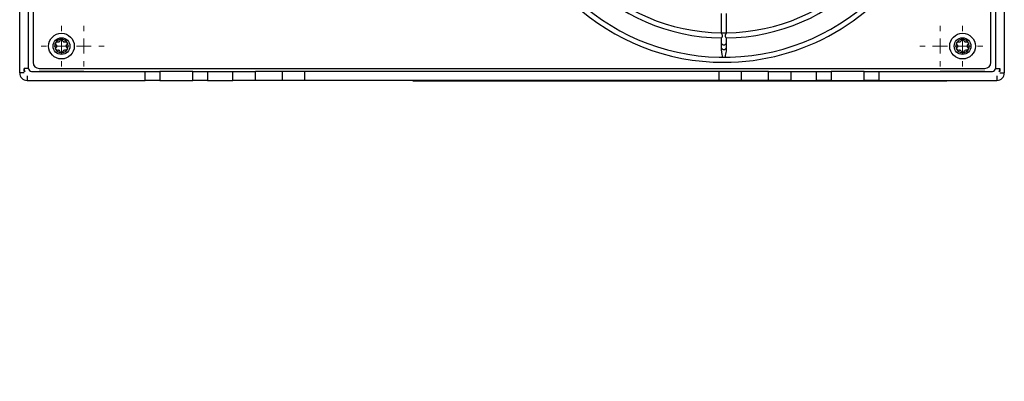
# Model space of a CAD drawing. Header units: millimetres. Extents: x -0.43 to 1.28, y -0.94 to 1.34.
# Tile 1 of 177: x 0.04 to 0.37, y -0.73 to -0.61. Entities that reach past the tile are written whole.
import ezdxf

# ---------------------------------------------------------------- set-up
doc = ezdxf.new("R2010")
doc.units = ezdxf.units.MM

# ---------------------------------------------------------------- blocks, each defined once
blk = doc.blocks.new('SW_CENTERMARKSYMBOL_15')
at = {"color": 0, "linetype": 'Continuous', "lineweight": 18}
for p, q in [((0, 0.005), (0, 0.0068)), ((-0.005, 0), (-0.0068, 0)), ((0, 0), (-0.0025, 0)), ((0, 0), (0, 0.0025)), ((0, 0), (0, -0.0025)), ((0, 0), (0.0025, 0)), ((0.005, 0), (0.0068, 0)), ((0, -0.005), (0, -0.0068))]:
    blk.add_line(p, q, dxfattribs=at)
blk = doc.blocks.new('SW_CENTERMARKSYMBOL_16')
at = {"color": 0, "linetype": 'Continuous', "lineweight": 18}
for p, q in [((0, 0.005), (0, 0.0068)), ((-0.005, 0), (-0.0068, 0)), ((0, 0), (-0.0025, 0)), ((0, 0), (0, 0.0025)), ((0, 0), (0, -0.0025)), ((0, 0), (0.0025, 0)), ((0.005, 0), (0.0068, 0)), ((0, -0.005), (0, -0.0068))]:
    blk.add_line(p, q, dxfattribs=at)
blk = doc.blocks.new('SW_CENTERMARKSYMBOL_21')
at = {"color": 0, "linetype": 'Continuous', "lineweight": 18}
for p, q in [((0, 0.005), (0, 0.0068)), ((-0.005, 0), (-0.0068, 0)), ((0, 0), (-0.0025, 0)), ((0, 0), (0, 0.0025)), ((0, 0), (0, -0.0025)), ((0, 0), (0.0025, 0)), ((0.005, 0), (0.0068, 0)), ((0, -0.005), (0, -0.0068))]:
    blk.add_line(p, q, dxfattribs=at)
blk = doc.blocks.new('SW_CENTERMARKSYMBOL_22')
at = {"color": 0, "linetype": 'Continuous', "lineweight": 18}
for p, q in [((0, 0.005), (0, 0.0068)), ((-0.005, 0), (-0.0068, 0)), ((0, 0), (-0.0025, 0)), ((0, 0), (0, 0.0025)), ((0, 0), (0, -0.0025)), ((0, 0), (0.0025, 0)), ((0.005, 0), (0.0068, 0)), ((0, -0.005), (0, -0.0068))]:
    blk.add_line(p, q, dxfattribs=at)

msp = doc.modelspace()

# ---------------------------------------------------------------- linework, layer by layer
at = {"color": 7, "linetype": 'Continuous', "lineweight": 25}
for p, q in [((0.042609, -0.583343), (0.042609, -0.621843)), ((0.363609, -0.621843), (0.363609, -0.583343)), ((0.038109, -0.625343), (0.038109, -0.600337)), ((0.041109, -0.623843), (0.041109, -0.600337)), ((0.365109, -0.600337), (0.365109, -0.623843)), ((0.368109, -0.600337), (0.368109, -0.625343)), ((0.273259, -0.605405), (0.273259, -0.611915)), ((0.274959, -0.611915), (0.274959, -0.6054)), ((0.273268, -0.611909), (0.27325, -0.611909)), ((0.273259, -0.613588), (0.273259, -0.615218)), ((0.274959, -0.615218), (0.274959, -0.613597)), ((0.273259, -0.615218), (0.273259, -0.616789)), ((0.273259, -0.616789), (0.273259, -0.617991)), ((0.274959, -0.616789), (0.274959, -0.615218)), ((0.274959, -0.617978), (0.274959, -0.616789)), ((0.273562, -0.621791), (0.273562, -0.621793)), ((0.273562, -0.621793), (0.274657, -0.621793)), ((0.274657, -0.621793), (0.274657, -0.621791)), ((0.039609, -0.625343), (0.038109, -0.625343)), ((0.039609, -0.624843), (0.039609, -0.623843)), ((0.041109, -0.623843), (0.039609, -0.623843)), ((0.039818, -0.624843), (0.039609, -0.624843)), ((0.039752, -0.624675), (0.039752, -0.624843)), ((0.040609, -0.626343), (0.040609, -0.627843)), ((0.042109, -0.624843), (0.080109, -0.624843)), ((0.044609, -0.623843), (0.361609, -0.623843)), ((0.044609, -0.624769), (0.059609, -0.624769)), ((0.044609, -0.624769), (0.044609, -0.624843)), ((0.059609, -0.624843), (0.059609, -0.624769)), ((0.080109, -0.627843), (0.080109, -0.624843)), ((0.080109, -0.624843), (0.085109, -0.624843)), ((0.085109, -0.624843), (0.085109, -0.627843)), ((0.096109, -0.624843), (0.085109, -0.624843)), ((0.096109, -0.627843), (0.096109, -0.624843)), ((0.096109, -0.624843), (0.101109, -0.624843)), ((0.101109, -0.624843), (0.101109, -0.627843)), ((0.101109, -0.624843), (0.109587, -0.624843)), ((0.109587, -0.627843), (0.109587, -0.624843)), ((0.109587, -0.624843), (0.117104, -0.624843)), ((0.117104, -0.627843), (0.117104, -0.624843)), ((0.126193, -0.624843), (0.117104, -0.624843)), ((0.126193, -0.627843), (0.126193, -0.624843)), ((0.133711, -0.624843), (0.126193, -0.624843)), ((0.133711, -0.627843), (0.133711, -0.624843)), ((0.272508, -0.624843), (0.133711, -0.624843)), ((0.272508, -0.627843), (0.272508, -0.624843)), ((0.280025, -0.624843), (0.272508, -0.624843)), ((0.280025, -0.627843), (0.280025, -0.624843)), ((0.289114, -0.624843), (0.280025, -0.624843)), ((0.289114, -0.627843), (0.289114, -0.624843)), ((0.289114, -0.624843), (0.296632, -0.624843)), ((0.296632, -0.627843), (0.296632, -0.624843)), ((0.296632, -0.624843), (0.305109, -0.624843)), ((0.305109, -0.627843), (0.305109, -0.624843)), ((0.305109, -0.624843), (0.310109, -0.624843)), ((0.310109, -0.624843), (0.310109, -0.627843)), ((0.321109, -0.624843), (0.310109, -0.624843)), ((0.321109, -0.627843), (0.321109, -0.624843)), ((0.321109, -0.624843), (0.326109, -0.624843)), ((0.326109, -0.624843), (0.326109, -0.627843)), ((0.326109, -0.624843), (0.364109, -0.624843)), ((0.346609, -0.624769), (0.361609, -0.624769)), ((0.346609, -0.624769), (0.346609, -0.624843)), ((0.361609, -0.624843), (0.361609, -0.624769)), ((0.365109, -0.623843), (0.366609, -0.623843)), ((0.365609, -0.626343), (0.365609, -0.627843)), ((0.366609, -0.624843), (0.366401, -0.624843)), ((0.366609, -0.623843), (0.366609, -0.624843)), ((0.366609, -0.625343), (0.368109, -0.625343)), ((0.040609, -0.627843), (0.080109, -0.627843)), ((0.085109, -0.627843), (0.080109, -0.627843)), ((0.085109, -0.627843), (0.096109, -0.627843)), ((0.101109, -0.627843), (0.096109, -0.627843)), ((0.101109, -0.627843), (0.109587, -0.627843)), ((0.117104, -0.627843), (0.109587, -0.627843)), ((0.126193, -0.627843), (0.117104, -0.627843)), ((0.133711, -0.627843), (0.126193, -0.627843)), ((0.272508, -0.627843), (0.133711, -0.627843)), ((0.16984, -0.627843), (0.16984, -0.628009)), ((0.16984, -0.628009), (0.348897, -0.628009)), ((0.280025, -0.627843), (0.272508, -0.627843)), ((0.289114, -0.627843), (0.280025, -0.627843)), ((0.296632, -0.627843), (0.289114, -0.627843)), ((0.296632, -0.627843), (0.305109, -0.627843)), ((0.310109, -0.627843), (0.305109, -0.627843)), ((0.310109, -0.627843), (0.321109, -0.627843)), ((0.326109, -0.627843), (0.321109, -0.627843)), ((0.326109, -0.627843), (0.365609, -0.627843)), ((0.348897, -0.627843), (0.348897, -0.628009))]:
    msp.add_line(p, q, dxfattribs=at)
at = {"color": 250, "linetype": 'Continuous', "lineweight": 25}
msp.add_line((0.273259, -0.611915), (0.274959, -0.611915), dxfattribs=at)
at = {"color": 7, "linetype": 'Continuous', "lineweight": 25}
for centre, radius in [((0.052117, -0.616356), 0.0043), ((0.052117, -0.616356), 0.0028), ((0.354117, -0.616356), 0.0043), ((0.354117, -0.616356), 0.0028)]:
    msp.add_circle(centre, radius, dxfattribs=at)
for centre, radius, start, end in [((0.274109, -0.547343), 0.07445, 100.435006, 270), ((0.274109, -0.547343), 0.07275, 99.010002, 90), ((0.274109, -0.547343), 0.07445, 270, 90.00257), ((0.274109, -0.547343), 0.0662722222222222, 180.716641, 269.280949), ((0.274109, -0.547343), 0.0645722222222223, 180.749465, 269.237848), ((0.274109, -0.547343), 0.0662722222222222, 270.716697, 359.283567), ((0.274109, -0.547343), 0.0645722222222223, 270.750113, 359.242295), ((0.052109, -0.616343), 0.00225, 150.970587, 210.970587), ((0.052109, -0.616343), 0.00225, 90.970587, 150.970587), ((0.052109, -0.616343), 0.001631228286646, 178.036735, 183.90444), ((0.04963, -0.616385), 0.000854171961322, 355.361247, 6.579928), ((0.050833, -0.614217), 0.0008541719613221, 295.361247, 306.579928), ((0.052109, -0.616343), 0.0016312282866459, 118.036735, 123.90444), ((0.052109, -0.616343), 0.00225, 30.970587, 90.970587), ((0.053312, -0.614175), 0.0008541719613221, 235.361247, 246.579928), ((0.052109, -0.616343), 0.0016312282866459, 58.036735, 63.90444), ((0.054588, -0.616301), 0.0008541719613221, 175.361247, 186.579928), ((0.052109, -0.616343), 0.0016312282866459, 358.036735, 3.90444), ((0.052109, -0.616343), 0.00225, 330.970587, 30.970587), ((0.354109, -0.616343), 0.00225, 150.970587, 210.970587), ((0.354109, -0.616343), 0.00225, 90.970587, 150.970587), ((0.354109, -0.616343), 0.001631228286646, 178.036735, 183.90444), ((0.35163, -0.616385), 0.000854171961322, 355.361247, 6.579928), ((0.352833, -0.614217), 0.0008541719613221, 295.361247, 306.579928), ((0.354109, -0.616343), 0.001631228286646, 118.036735, 123.90444), ((0.354109, -0.616343), 0.00225, 30.970587, 90.970587), ((0.355312, -0.614175), 0.000854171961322, 235.361247, 246.579928), ((0.354109, -0.616343), 0.0016312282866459, 58.036735, 63.90444), ((0.356588, -0.616301), 0.0008541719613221, 175.361247, 186.579928), ((0.354109, -0.616343), 0.0016312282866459, 358.036735, 3.90444), ((0.354109, -0.616343), 0.00225, 330.970587, 30.970587), ((0.052109, -0.616343), 0.0022500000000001, 210.970587, 270.970587), ((0.052109, -0.616343), 0.001631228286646, 238.036735, 243.90444), ((0.050906, -0.61851), 0.0008541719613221, 55.361247, 66.579928), ((0.052109, -0.616343), 0.0022500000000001, 270.970587, 330.970587), ((0.052109, -0.616343), 0.001631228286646, 298.036735, 303.90444), ((0.053385, -0.618468), 0.0008541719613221, 115.361247, 126.579928), ((0.354109, -0.616343), 0.00225, 210.970587, 270.970587), ((0.354109, -0.616343), 0.001631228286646, 238.036735, 243.90444), ((0.352906, -0.61851), 0.000854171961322, 55.361247, 66.579928), ((0.354109, -0.616343), 0.00225, 270.970587, 330.970587), ((0.354109, -0.616343), 0.0016312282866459, 298.036735, 303.90444), ((0.355385, -0.618468), 0.0008541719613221, 115.361247, 126.579928), ((0.044609, -0.621843), 0.002, 180, 270), ((0.361609, -0.621843), 0.002, 270, 0), ((0.040609, -0.625343), 0.0025, 180, 270), ((0.042109, -0.623843), 0.0025000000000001, 180, 203.578178), ((0.042109, -0.623843), 0.001, 180, 270), ((0.364109, -0.623843), 0.001, 270, 0), ((0.365609, -0.625343), 0.0025000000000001, 270, 0), ((0.364109, -0.623843), 0.0024999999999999, 336.421822, 0)]:
    msp.add_arc(centre, radius, start, end, dxfattribs=at)
at = {"color": 250, "linetype": 'Continuous', "lineweight": 25}
for centre, radius, start, end in [((0.274109, -0.615076), 0.0008617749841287, 189.482364, 350.517636), ((0.274109, -0.616671), 0.0008582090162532, 187.9311, 352.0689)]:
    msp.add_arc(centre, radius, start, end, dxfattribs=at)
at = {"color": 7, "linetype": 'Continuous', "lineweight": 25}
for points, knots in [([(0.2028966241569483, -0.3640652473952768), (0.2028966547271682, -0.3640651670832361), (0.2028966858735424, -0.3640650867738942), (0.2028967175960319, -0.3640650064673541), (0.3469567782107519, 0.000627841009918), (0.0640693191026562, -0.7287830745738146), (0.2028966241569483, -0.3640652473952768)], [0, 0, 0, 0, 2.6424386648e-06, 2.6424386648e-06, 2.6424386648e-06, 2.9008513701e-06, 2.9008513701e-06, 2.9008513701e-06, 2.9008513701e-06]), ([(0.2732776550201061, -0.6136045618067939), (0.2732866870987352, -0.6136040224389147), (0.2733100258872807, -0.6136026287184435), (0.2733980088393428, -0.613532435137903), (0.273528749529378, -0.6133888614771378), (0.2736544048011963, -0.613192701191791), (0.2737037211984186, -0.6129769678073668), (0.2736818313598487, -0.6127809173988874), (0.2735847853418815, -0.6125429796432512), (0.2734353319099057, -0.612282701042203), (0.2733110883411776, -0.6120709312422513), (0.2732544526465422, -0.6119506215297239), (0.2732621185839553, -0.6119259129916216), (0.2732655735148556, -0.6119147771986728)], [0, 0, 0, 0, 0.0551200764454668, 0.1424296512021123, 0.2481933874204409, 0.374617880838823, 0.4385172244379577, 0.5027167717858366, 0.5887716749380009, 0.717745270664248, 0.8478344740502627, 0.9314211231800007, 1, 1, 1, 1]), ([(0.2749529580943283, -0.611914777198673), (0.2749561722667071, -0.6119289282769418), (0.2749626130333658, -0.6119572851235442), (0.2749010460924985, -0.6120809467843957), (0.2747935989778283, -0.6122653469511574), (0.2746605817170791, -0.6124958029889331), (0.2745572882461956, -0.6127177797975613), (0.2745146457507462, -0.6129191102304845), (0.2745371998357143, -0.6131092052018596), (0.2746351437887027, -0.6133141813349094), (0.2747808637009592, -0.613497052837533), (0.274902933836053, -0.6136033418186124), (0.2749307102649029, -0.6136027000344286), (0.2749388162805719, -0.613602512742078)], [0, 0, 0, 0, 0.0814633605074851, 0.1632415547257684, 0.2721972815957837, 0.383023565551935, 0.4766998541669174, 0.5411079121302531, 0.6058369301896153, 0.6914862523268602, 0.8187513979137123, 0.9471060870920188, 1, 1, 1, 1]), ([(0.0501419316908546, -0.6152507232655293), (0.0500953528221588, -0.6153346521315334), (0.050078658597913, -0.6154337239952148), (0.050109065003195, -0.615619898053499), (0.0501546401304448, -0.615704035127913), (0.0502203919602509, -0.6157668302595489)], [0, 0, 0, 0, 0.5, 0.5, 1, 1, 1, 1]), ([(0.0502409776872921, -0.6169819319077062), (0.0501772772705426, -0.6170470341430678), (0.0501347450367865, -0.6171325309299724), (0.0501106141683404, -0.6173192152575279), (0.0501305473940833, -0.6174179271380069), (0.0501800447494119, -0.6175004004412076)], [0, 0, 0, 0, 0.5, 0.5, 1, 1, 1, 1]), ([(0.0506214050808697, -0.6150442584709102), (0.0505331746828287, -0.6150216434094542), (0.0504378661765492, -0.6150275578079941), (0.0502641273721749, -0.6151000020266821), (0.0501886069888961, -0.6151666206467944), (0.0501419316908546, -0.6152507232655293)], [0, 0, 0, 0, 0.5, 0.5, 1, 1, 1, 1]), ([(0.0502203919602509, -0.615766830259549), (0.0502901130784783, -0.6158334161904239), (0.0503481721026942, -0.6159108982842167), (0.050437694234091, -0.6160881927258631), (0.0504672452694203, -0.6161848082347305), (0.0504789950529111, -0.6162866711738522)], [0, 0, 0, 0, 0.5, 0.5, 1, 1, 1, 1]), ([(0.0516634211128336, -0.6144188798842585), (0.051640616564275, -0.6145125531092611), (0.0516025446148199, -0.6146015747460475), (0.0514937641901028, -0.6147677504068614), (0.0514248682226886, -0.6148416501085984), (0.0513425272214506, -0.6149027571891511)], [0, 0, 0, 0, 0.5, 0.5, 1, 1, 1, 1]), ([(0.0520711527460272, -0.6140928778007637), (0.0519751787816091, -0.6140945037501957), (0.0518810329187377, -0.614129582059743), (0.0517350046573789, -0.614249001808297), (0.0516849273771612, -0.614330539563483), (0.0516634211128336, -0.6144188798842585)], [0, 0, 0, 0, 0.5, 0.5, 1, 1, 1, 1]), ([(0.0524896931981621, -0.6144048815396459), (0.0524651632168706, -0.6143171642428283), (0.0524123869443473, -0.6142375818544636), (0.052262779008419, -0.6141233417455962), (0.0521673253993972, -0.6140912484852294), (0.0520711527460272, -0.6140928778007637)], [0, 0, 0, 0, 0.5, 0.5, 1, 1, 1, 1]), ([(0.0535522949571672, -0.6149946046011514), (0.0534597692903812, -0.6150216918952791), (0.0533636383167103, -0.6150332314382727), (0.0531653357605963, -0.6150221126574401), (0.0530668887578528, -0.6149993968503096), (0.052972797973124, -0.6149586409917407)], [0, 0, 0, 0, 0.5, 0.5, 1, 1, 1, 1]), ([(0.0540384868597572, -0.6151847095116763), (0.0539890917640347, -0.6151024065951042), (0.0539116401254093, -0.6150384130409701), (0.0537352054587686, -0.6149716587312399), (0.053639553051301, -0.6149690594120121), (0.0535522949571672, -0.6149946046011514)], [0, 0, 0, 0, 0.5, 0.5, 1, 1, 1, 1]), ([(0.0539981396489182, -0.6169182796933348), (0.0539284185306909, -0.61685169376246), (0.0538703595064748, -0.6167742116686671), (0.053780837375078, -0.6165969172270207), (0.0537512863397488, -0.6165003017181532), (0.053739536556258, -0.6163984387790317)], [0, 0, 0, 0, 0.5, 0.5, 1, 1, 1, 1]), ([(0.053977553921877, -0.6157031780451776), (0.0540412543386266, -0.615638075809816), (0.0540837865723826, -0.6155525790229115), (0.0541079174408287, -0.615365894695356), (0.0540879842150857, -0.6152671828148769), (0.0540384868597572, -0.6151847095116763)], [0, 0, 0, 0, 0.5, 0.5, 1, 1, 1, 1]), ([(0.0540765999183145, -0.6174343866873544), (0.0541231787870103, -0.6173504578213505), (0.054139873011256, -0.6172513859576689), (0.0541094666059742, -0.6170652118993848), (0.0540638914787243, -0.6169810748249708), (0.0539981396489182, -0.6169182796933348)], [0, 0, 0, 0, 0.5, 0.5, 1, 1, 1, 1]), ([(0.3521419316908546, -0.6152507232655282), (0.3520953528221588, -0.6153346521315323), (0.352078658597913, -0.6154337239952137), (0.3521090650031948, -0.6156198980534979), (0.3521546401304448, -0.6157040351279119), (0.3522203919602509, -0.6157668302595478)], [0, 0, 0, 0, 0.5, 0.5, 1, 1, 1, 1]), ([(0.3522409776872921, -0.6169819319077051), (0.3521772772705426, -0.6170470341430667), (0.3521347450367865, -0.6171325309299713), (0.3521106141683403, -0.6173192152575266), (0.3521305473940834, -0.6174179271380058), (0.3521800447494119, -0.6175004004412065)], [0, 0, 0, 0, 0.5, 0.5, 1, 1, 1, 1]), ([(0.3526214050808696, -0.615044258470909), (0.3525331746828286, -0.6150216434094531), (0.3524378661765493, -0.6150275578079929), (0.3522641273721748, -0.6151000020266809), (0.3521886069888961, -0.6151666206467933), (0.3521419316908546, -0.6152507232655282)], [0, 0, 0, 0, 0.5, 0.5, 1, 1, 1, 1]), ([(0.3522203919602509, -0.6157668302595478), (0.3522901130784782, -0.6158334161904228), (0.3523481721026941, -0.6159108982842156), (0.3524376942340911, -0.6160881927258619), (0.3524672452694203, -0.6161848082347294), (0.3524789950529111, -0.6162866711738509)], [0, 0, 0, 0, 0.5, 0.5, 1, 1, 1, 1]), ([(0.3536634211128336, -0.6144188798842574), (0.353640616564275, -0.61451255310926), (0.3536025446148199, -0.6146015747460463), (0.3534937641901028, -0.6147677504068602), (0.3534248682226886, -0.6148416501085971), (0.3533425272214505, -0.6149027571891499)], [0, 0, 0, 0, 0.5, 0.5, 1, 1, 1, 1]), ([(0.3540711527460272, -0.6140928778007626), (0.353975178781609, -0.6140945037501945), (0.3538810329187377, -0.6141295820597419), (0.3537350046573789, -0.6142490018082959), (0.3536849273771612, -0.6143305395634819), (0.3536634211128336, -0.6144188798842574)], [0, 0, 0, 0, 0.5, 0.5, 1, 1, 1, 1]), ([(0.3544896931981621, -0.6144048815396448), (0.3544651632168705, -0.6143171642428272), (0.3544123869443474, -0.6142375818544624), (0.354262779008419, -0.614123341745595), (0.3541673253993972, -0.6140912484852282), (0.3540711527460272, -0.6140928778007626)], [0, 0, 0, 0, 0.5, 0.5, 1, 1, 1, 1]), ([(0.3555522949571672, -0.6149946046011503), (0.3554597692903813, -0.615021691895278), (0.3553636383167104, -0.6150332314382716), (0.3551653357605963, -0.6150221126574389), (0.3550668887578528, -0.6149993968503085), (0.354972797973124, -0.6149586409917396)], [0, 0, 0, 0, 0.5, 0.5, 1, 1, 1, 1]), ([(0.3560384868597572, -0.6151847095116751), (0.3559890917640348, -0.615102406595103), (0.3559116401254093, -0.615038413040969), (0.3557352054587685, -0.6149716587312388), (0.355639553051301, -0.6149690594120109), (0.3555522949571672, -0.6149946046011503)], [0, 0, 0, 0, 0.5, 0.5, 1, 1, 1, 1]), ([(0.3559981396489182, -0.6169182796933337), (0.3559284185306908, -0.6168516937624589), (0.3558703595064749, -0.616774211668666), (0.355780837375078, -0.6165969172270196), (0.3557512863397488, -0.6165003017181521), (0.355739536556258, -0.6163984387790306)], [0, 0, 0, 0, 0.5, 0.5, 1, 1, 1, 1]), ([(0.355977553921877, -0.6157031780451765), (0.3560412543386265, -0.6156380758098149), (0.3560837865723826, -0.6155525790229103), (0.3561079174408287, -0.6153658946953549), (0.3560879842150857, -0.6152671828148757), (0.3560384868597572, -0.6151847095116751)], [0, 0, 0, 0, 0.5, 0.5, 1, 1, 1, 1]), ([(0.3560765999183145, -0.6174343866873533), (0.3561231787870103, -0.6173504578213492), (0.3561398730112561, -0.6172513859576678), (0.3561094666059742, -0.6170652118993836), (0.3560638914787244, -0.6169810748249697), (0.3559981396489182, -0.6169182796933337)], [0, 0, 0, 0, 0.5, 0.5, 1, 1, 1, 1]), ([(0.0501800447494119, -0.6175004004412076), (0.0502294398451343, -0.6175827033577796), (0.0503068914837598, -0.6176466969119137), (0.0504833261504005, -0.617713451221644), (0.0505789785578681, -0.6177160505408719), (0.0506662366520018, -0.6176905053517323)], [0, 0, 0, 0, 0.5, 0.5, 1, 1, 1, 1]), ([(0.0506662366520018, -0.6176905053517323), (0.0507587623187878, -0.6176634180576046), (0.0508548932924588, -0.6176518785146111), (0.0510531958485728, -0.6176629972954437), (0.0511516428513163, -0.6176857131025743), (0.0512457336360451, -0.617726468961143)], [0, 0, 0, 0, 0.5, 0.5, 1, 1, 1, 1]), ([(0.051728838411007, -0.6182802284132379), (0.0517533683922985, -0.6183679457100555), (0.0518061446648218, -0.6184475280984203), (0.0519557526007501, -0.6185617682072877), (0.0520512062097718, -0.6185938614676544), (0.0521473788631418, -0.6185922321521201)], [0, 0, 0, 0, 0.5000000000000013, 0.5000000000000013, 1, 1, 1, 1]), ([(0.0521473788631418, -0.6185922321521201), (0.05224335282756, -0.6185906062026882), (0.0523374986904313, -0.6185555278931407), (0.0524835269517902, -0.6184361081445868), (0.0525336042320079, -0.6183545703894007), (0.0525551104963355, -0.6182662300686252)], [0, 0, 0, 0, 0.5, 0.5, 1, 1, 1, 1]), ([(0.0525551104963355, -0.6182662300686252), (0.0525779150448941, -0.6181725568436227), (0.0526159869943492, -0.6180835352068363), (0.0527247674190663, -0.6179173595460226), (0.0527936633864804, -0.6178434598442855), (0.0528760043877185, -0.6177823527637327)], [0, 0, 0, 0, 0.5, 0.5, 1, 1, 1, 1]), ([(0.0535971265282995, -0.6176408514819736), (0.0536853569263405, -0.6176634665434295), (0.0537806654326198, -0.6176575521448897), (0.0539544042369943, -0.6175851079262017), (0.054029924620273, -0.6175184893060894), (0.0540765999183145, -0.6174343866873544)], [0, 0, 0, 0, 0.5, 0.5, 1, 1, 1, 1]), ([(0.27327715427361, -0.6180309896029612), (0.2733312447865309, -0.6183996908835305), (0.2734319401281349, -0.6190860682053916), (0.2735205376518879, -0.619774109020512), (0.2735615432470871, -0.6200925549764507)], [0, 0, 0, 0, 0.5371699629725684, 1, 1, 1, 1]), ([(0.2746569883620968, -0.6200925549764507), (0.274657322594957, -0.6200619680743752), (0.2746612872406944, -0.6196991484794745), (0.2747913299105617, -0.6190210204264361), (0.2749804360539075, -0.6183618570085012), (0.2749537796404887, -0.6180257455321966), (0.2749529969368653, -0.618015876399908)], [0, 0, 0, 0, 0.0436971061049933, 0.5183318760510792, 0.9858569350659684, 1, 1, 1, 1]), ([(0.3521800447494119, -0.6175004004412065), (0.3522294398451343, -0.6175827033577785), (0.3523068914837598, -0.6176466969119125), (0.3524833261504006, -0.6177134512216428), (0.3525789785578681, -0.6177160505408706), (0.3526662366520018, -0.6176905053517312)], [0, 0, 0, 0, 0.5, 0.5, 1, 1, 1, 1]), ([(0.3526662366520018, -0.6176905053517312), (0.3527587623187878, -0.6176634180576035), (0.3528548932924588, -0.61765187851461), (0.3530531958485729, -0.6176629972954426), (0.3531516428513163, -0.617685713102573), (0.3532457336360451, -0.6177264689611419)], [0, 0, 0, 0, 0.5, 0.5, 1, 1, 1, 1]), ([(0.353728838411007, -0.6182802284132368), (0.3537533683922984, -0.6183679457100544), (0.3538061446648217, -0.6184475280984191), (0.3539557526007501, -0.6185617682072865), (0.3540512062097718, -0.6185938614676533), (0.3541473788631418, -0.618592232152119)], [0, 0, 0, 0, 0.5000000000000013, 0.5000000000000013, 1, 1, 1, 1]), ([(0.3541473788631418, -0.618592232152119), (0.35424335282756, -0.618590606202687), (0.3543374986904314, -0.6185555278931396), (0.3544835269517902, -0.6184361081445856), (0.3545336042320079, -0.6183545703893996), (0.3545551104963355, -0.6182662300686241)], [0, 0, 0, 0, 0.5, 0.5, 1, 1, 1, 1]), ([(0.3545551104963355, -0.6182662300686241), (0.3545779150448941, -0.6181725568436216), (0.3546159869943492, -0.6180835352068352), (0.3547247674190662, -0.6179173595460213), (0.3547936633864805, -0.6178434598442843), (0.3548760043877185, -0.6177823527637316)], [0, 0, 0, 0, 0.5, 0.5, 1, 1, 1, 1]), ([(0.3555971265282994, -0.6176408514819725), (0.3556853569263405, -0.6176634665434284), (0.3557806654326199, -0.6176575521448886), (0.3559544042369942, -0.6175851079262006), (0.3560299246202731, -0.6175184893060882), (0.3560765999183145, -0.6174343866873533)], [0, 0, 0, 0, 0.5, 0.5, 1, 1, 1, 1])]:
    msp.add_open_spline(points, degree=3, knots=knots, dxfattribs=at)
for points in [[(0.0504818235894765, -0.6164536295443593), (0.0504652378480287, -0.6166580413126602), (0.050375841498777, -0.6168441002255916), (0.0502409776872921, -0.6169819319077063)], [(0.0511993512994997, -0.6149886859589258), (0.0510140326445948, -0.6150765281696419), (0.0508082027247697, -0.61509213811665), (0.0506214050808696, -0.6150442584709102)], [(0.0528267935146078, -0.6148776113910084), (0.0526580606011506, -0.6147610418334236), (0.0525416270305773, -0.6145905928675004), (0.0524896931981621, -0.6144048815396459)], [(0.0537367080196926, -0.6162314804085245), (0.0537532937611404, -0.6160270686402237), (0.0538426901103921, -0.6158410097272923), (0.053977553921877, -0.6157031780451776)], [(0.3524818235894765, -0.6164536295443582), (0.3524652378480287, -0.616658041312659), (0.352375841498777, -0.6168441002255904), (0.3522409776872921, -0.6169819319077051)], [(0.3531993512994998, -0.6149886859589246), (0.3530140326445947, -0.6150765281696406), (0.3528082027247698, -0.6150921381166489), (0.3526214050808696, -0.615044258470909)], [(0.3548267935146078, -0.6148776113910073), (0.3546580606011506, -0.6147610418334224), (0.3545416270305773, -0.6145905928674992), (0.3544896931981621, -0.6144048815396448)], [(0.3557367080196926, -0.6162314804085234), (0.3557532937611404, -0.6160270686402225), (0.355842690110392, -0.6158410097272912), (0.355977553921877, -0.6157031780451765)], [(0.0513917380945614, -0.6178074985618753), (0.0515604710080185, -0.6179240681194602), (0.0516769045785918, -0.6180945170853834), (0.051728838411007, -0.6182802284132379)], [(0.0530191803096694, -0.617696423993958), (0.0532044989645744, -0.617608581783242), (0.0534103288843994, -0.6175929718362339), (0.0535971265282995, -0.6176408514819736)], [(0.3533917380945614, -0.6178074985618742), (0.3535604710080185, -0.6179240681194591), (0.3536769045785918, -0.6180945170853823), (0.353728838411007, -0.6182802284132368)], [(0.3550191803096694, -0.6176964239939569), (0.3552044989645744, -0.6176085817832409), (0.3554103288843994, -0.6175929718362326), (0.3555971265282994, -0.6176408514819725)]]:
    msp.add_open_spline(points, degree=3, dxfattribs=at)

# ---------------------------------------------------------------- block references
at = {"color": 8, "linetype": 'Continuous', "lineweight": 0}
for name, p in [('SW_CENTERMARKSYMBOL_16', (0.052117, -0.616356)), ('SW_CENTERMARKSYMBOL_22', (0.059597, -0.616352)), ('SW_CENTERMARKSYMBOL_21', (0.346597, -0.616352)), ('SW_CENTERMARKSYMBOL_15', (0.354117, -0.616356))]:
    msp.add_blockref(name, p, dxfattribs=at)

doc.saveas('drawing.dxf')
